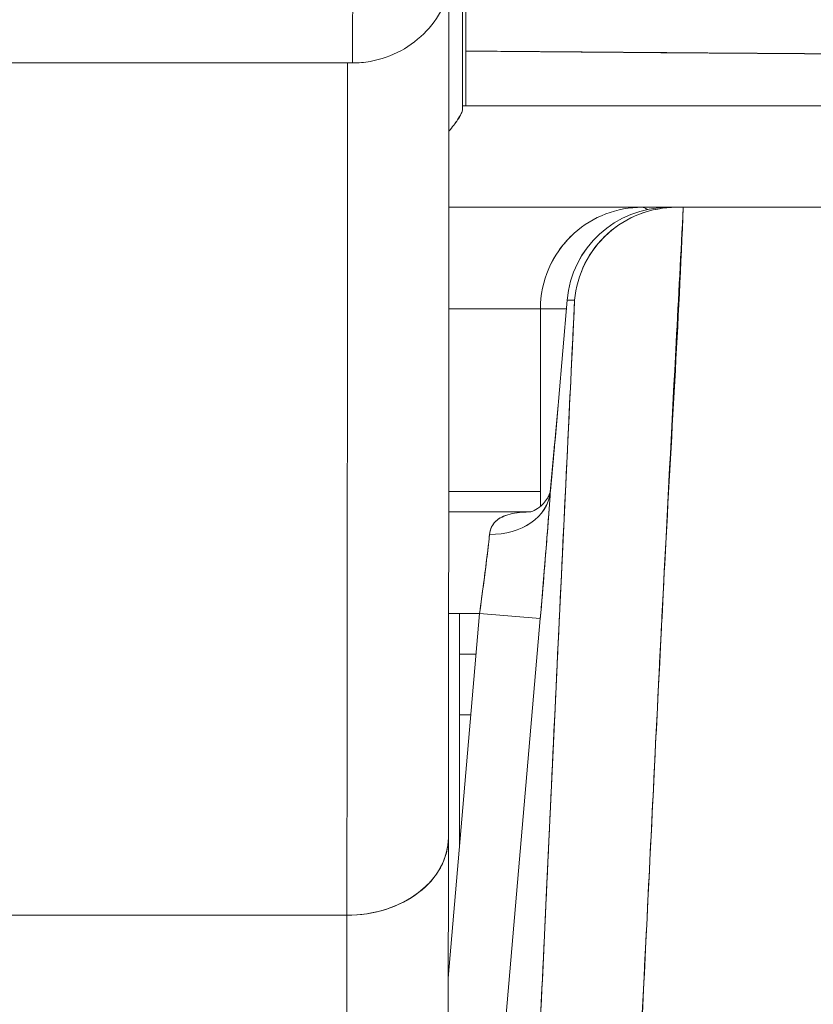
# Model space of a CAD drawing. Header units: inches. Extents: x 8 to 265, y 5 to 155.
# Tile 28 of 152: x 79.376 to 79.53, y 48.04 to 48.231. Entities that reach past the tile are written whole.
import ezdxf

# ---------------------------------------------------------------- set-up
doc = ezdxf.new("R2010")
doc.units = ezdxf.units.IN
doc.header["$LTSCALE"] = 16
doc.header["$MEASUREMENT"] = 0
doc.layers.add('Dimension (ANSI)', color=7, linetype='Continuous', lineweight=5)
doc.layers.add('Visible (ANSI)', color=7, linetype='Continuous', lineweight=5)
doc.styles.add('TAHOMA', font='tahoma.ttf')
doc.dimstyles.new('Default (ANSI)', dxfattribs={"dimscale": 16, "dimtxt": 0.0700000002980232, "dimasz": 0.0984251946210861, "dimexe": 0.125, "dimexo": 0.0625, "dimgap": 0.031496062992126, "dimtad": 0, "dimtih": 1, "dimtoh": 1, "dimrnd": 1e-08, "dimzin": 0, "dimdsep": 46, "dimtxsty": 'TAHOMA', "dimcen": 0.09, "dimdle": 0.3937007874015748, "dimclrd": 256, "dimclre": 256, "dimclrt": 256, "dimadec": 0, "dimazin": 0, "dimtfac": 1, "dimtofl": 0, "dimtmove": 0, "dimatfit": 3, "dimfxl": 1, "dimtolj": 1, "dimtzin": 0, "dimlwd": -1, "dimlwe": -1, "dimarcsym": 0})

# ---------------------------------------------------------------- blocks, each defined once
blk = doc.blocks.new('*D36')
at = {"layer": 'Defpoints', "color": 0, "transparency": 16777216}
for p in [(77.21428630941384, 50.53662360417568), (76.71627056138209, 47.34498010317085), (77.21428630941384, 47.34498010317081)]:
    blk.add_point(p, dxfattribs=at)
at = {"layer": 'Dimension (ANSI)', "transparency": 16777216}
for p, q in [((76.71627056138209, 48.34498010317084), (76.71627056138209, 52.53662360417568)), ((77.21428630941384, 48.34498010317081), (77.21428630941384, 52.53662360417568)), ((75.14146744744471, 50.53662360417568), (73.56666433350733, 50.53662360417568)), ((78.78908942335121, 50.53662360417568), (80.3638925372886, 50.53662360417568))]:
    blk.add_line(p, q, dxfattribs=at)
for points in [[(75.14146744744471, 50.79909078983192), (75.14146744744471, 50.27415641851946), (76.71627056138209, 50.53662360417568)], [(78.78908942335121, 50.79909078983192), (78.78908942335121, 50.27415641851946), (77.21428630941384, 50.53662360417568)]]:
    blk.add_solid(points, dxfattribs=at)
at = {"layer": 'Dimension (ANSI)', "transparency": 16777216, "insert": (82.29998535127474, 50.53662360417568), "char_height": 1.120000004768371, "attachment_point": 5, "style": 'TAHOMA'}
blk.add_mtext('\\A1;0.50', dxfattribs=at)

msp = doc.modelspace()

# ---------------------------------------------------------------- linework, layer by layer
at = {"layer": 'Visible (ANSI)'}
for p, q in [((79.4619802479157, 48.21318015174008), (79.4619802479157, 48.4501072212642)), ((79.4619802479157, 48.4501072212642), (79.4619802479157, 48.21318015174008)), ((79.24379256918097, 48.22217973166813), (79.44064280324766, 48.22217973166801)), ((79.46198703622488, 48.21388659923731), (79.46262651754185, 48.21388659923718)), ((79.46262651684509, 48.21388659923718), (79.46198709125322, 48.21388659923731)), ((79.46262651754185, 48.21388659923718), (80.1873460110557, 48.21388659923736)), ((79.49676662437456, 48.19420155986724), (79.45934069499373, 48.19420155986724)), ((79.50185693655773, 48.1942015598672), (79.49676662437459, 48.1942015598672)), ((79.50185693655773, 48.19420155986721), (79.49676662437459, 48.19420155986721)), ((79.50337385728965, 48.19420155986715), (79.50185693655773, 48.19420155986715)), ((79.50185693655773, 48.1941998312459), (79.50313387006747, 48.19419983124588)), ((79.50337385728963, 48.19420155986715), (79.50473195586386, 48.19420155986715)), ((79.50475687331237, 48.19420155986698), (80.17026417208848, 48.19420155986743)), ((80.1702640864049, 48.19420155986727), (79.50475770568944, 48.19420155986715)), ((79.48055340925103, 48.15651721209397), (79.48224406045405, 48.17620052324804)), ((79.48055600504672, 48.15652108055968), (79.48224680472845, 48.17620611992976)), ((79.48224680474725, 48.17620611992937), (79.48055610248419, 48.15652221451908)), ((79.48224680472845, 48.17620611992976), (79.48370572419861, 48.17620611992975)), ((79.48370568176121, 48.17620597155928), (79.48224852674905, 48.17620597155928)), ((79.47708158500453, 48.17451652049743), (79.45933022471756, 48.17451652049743)), ((79.48209941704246, 48.17451652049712), (79.47708158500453, 48.17451652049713)), ((79.47708158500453, 48.13620490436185), (79.47708158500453, 48.17451652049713)), ((79.47708158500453, 48.17451652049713), (79.47708158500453, 48.13620490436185)), ((79.50385263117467, 48.17451652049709), (79.50371682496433, 48.17451652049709)), ((79.503852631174, 48.17451652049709), (79.50371682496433, 48.17451652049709)), ((79.50280264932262, 48.154831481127), (79.50268949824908, 48.154831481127)), ((79.50268949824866, 48.154831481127), (79.50280264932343, 48.154831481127)), ((79.47708158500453, 48.13908344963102), (79.45930556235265, 48.13908344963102)), ((79.47903284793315, 48.13948571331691), (79.4790334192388, 48.13949061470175)), ((79.4751422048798, 48.13514644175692), (79.45930230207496, 48.13514644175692)), ((79.45930230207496, 48.13514644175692), (79.4751422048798, 48.13514644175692)), ((79.46681689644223, 48.12727242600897), (79.46681598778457, 48.12727242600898)), ((79.46681598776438, 48.12727242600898), (79.46681689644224, 48.12727242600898)), ((79.50127450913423, 48.12727242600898), (79.50127278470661, 48.12727242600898)), ((79.5012727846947, 48.12727242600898), (79.50127450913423, 48.12727242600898)), ((79.4591892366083, 48.04472209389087), (79.46528410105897, 48.11546140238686)), ((79.46528410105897, 48.11546140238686), (79.45928419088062, 48.11546140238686)), ((79.46141390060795, 48.07054238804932), (79.46141390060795, 48.11546140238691)), ((79.46528410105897, 48.11546140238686), (79.47705015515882, 48.11444764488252)), ((79.47704892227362, 48.11444775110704), (79.46528410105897, 48.11546140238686)), ((79.47704892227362, 48.11444775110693), (79.46557179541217, 47.98123986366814)), ((79.46557306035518, 47.9812398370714), (79.47705018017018, 48.11444764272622)), ((79.46141390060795, 48.10758738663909), (79.46460567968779, 48.10758738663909)), ((79.4764578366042, 48.10758738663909), (79.4764591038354, 48.10758738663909)), ((79.46358804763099, 48.09577636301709), (79.46141390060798, 48.09577636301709)), ((79.47544147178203, 48.09577636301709), (79.47544020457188, 48.09577636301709)), ((79.45923055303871, 48.07197640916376), (79.45909320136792, 47.98137260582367)), ((79.45923051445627, 48.07197640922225), (79.45923055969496, 48.07200625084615)), ((79.45923055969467, 48.07200625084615), (79.459230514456, 48.07197640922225)), ((79.43956166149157, 48.05693415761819), (79.24271142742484, 48.05693415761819)), ((79.24271142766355, 48.05693393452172), (79.43956166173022, 48.05693393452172)), ((79.4394476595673, 47.9817325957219), (79.43956166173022, 48.05693393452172)), ((79.43956166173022, 48.05693393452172), (79.43944765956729, 47.98173259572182)), ((79.4720480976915, 48.05640628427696), (79.47204936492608, 48.05640628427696)), ((79.4720480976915, 48.05640628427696), (79.47204936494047, 48.05640628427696))]:
    msp.add_line(p, q, dxfattribs=at)
for centre, radius, start, end in [((79.50185693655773, 48.17451652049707), 0.0196850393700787, 90, 175.0925002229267), ((79.49676662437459, 48.17451652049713), 0.0196850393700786, 90, 131.8263378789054), ((79.49676662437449, 48.17451652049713), 0.0196850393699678, 131.8263378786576, 156.680944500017), ((79.49676662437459, 48.17451652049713), 0.0196850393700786, 156.6809445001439, 180)]:
    msp.add_arc(centre, radius, start, end, dxfattribs=at)
for centre, major_axis, ratio, start_param, end_param in [((79.44064280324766, 48.29304587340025), (0, -0.070866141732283), 0.0012735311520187, 1.141795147e-07, 2.662266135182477), ((79.44064280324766, 48.29304587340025), (1e-16, -0.0708661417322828), 0.0012735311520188, 6.283183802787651, 8.94544999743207), ((79.46265856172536, 48.21523494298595), (1.5337277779e-05, 0.1273064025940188), 0.0001433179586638, 1.450000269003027, 1.49798304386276), ((79.43930365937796, 48.29808842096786), (-2e-16, -0.3149559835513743), 0.0012735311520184, 0.6987045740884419, 1.327386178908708), ((79.43930365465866, 48.29809099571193), (2e-16, 0.3149606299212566), 0.0012735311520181, 3.840300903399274, 4.468974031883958), ((79.46198708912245, 48.19310958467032), (9.999999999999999e-16, 0.0207770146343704), 0.001273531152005, 6.283104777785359, 6.544703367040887), ((79.49571714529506, 48.22569762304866), (-2.10368e-11, -0.0118110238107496), 0.001300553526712, 6.28253743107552, 6.283185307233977), ((79.50185693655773, 48.17451652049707), (-9.999999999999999e-17, 0.0196850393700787), 0.9998846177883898, 0, 1.484858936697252), ((79.50185693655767, 48.17451652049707), (0.0016896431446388, 0.0196106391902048), 0.9998863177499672, 0.0859373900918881, 1.570796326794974), ((79.49676662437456, 48.17451652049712), (0, 0.0196850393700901), 0.2424242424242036, 6.073520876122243, 6.283185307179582), ((79.49676662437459, 48.17451652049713), (1.2e-15, 0.0196850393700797), 0.2424242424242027, 6.073520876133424, 6.283185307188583), ((79.50185693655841, 48.17451652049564), (-6.549999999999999e-13, 0.0196850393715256), 0.2014289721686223, 3.101939e-10, 0.0135299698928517), ((79.50402607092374, 48.19420516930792), (0.0065538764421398, 1.827574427e-07), 0.0005506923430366, 4.612708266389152, 4.824256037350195), ((79.5001662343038, 48.15483261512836), (-0.0196128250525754, 0.0016845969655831), 0.0175005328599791, 6.268047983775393, 6.283202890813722), ((79.50016620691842, 48.15483149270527), (-0.0196125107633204, 0.0016845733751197), 0.0174065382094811, 6.268027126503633, 6.283181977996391), ((79.4672190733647, 48.13998916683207), (0.0117843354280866, -0.000793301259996), 0.7780435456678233, 4.764753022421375, 6.258836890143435), ((79.46721988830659, 48.13998966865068), (0.0117841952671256, -0.0007947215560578), 0.7780898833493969, 4.764781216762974, 6.256678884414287), ((79.46480174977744, 48.11543868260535), (0.002719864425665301, 0.0197117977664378), 0.0238571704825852, 4.716833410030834, 5.608526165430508), ((79.43954553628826, 48.07200625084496), (0.0196850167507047, -2.98416826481e-05), 0.7656730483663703, 4.714368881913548, 6.285165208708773), ((79.43954553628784, 48.07200625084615), (0.0196850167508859, -2.98416825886e-05), 0.7656730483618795, 4.714368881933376, 6.285165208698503)]:
    msp.add_ellipse(centre, major_axis=major_axis, ratio=ratio, start_param=start_param, end_param=end_param, dxfattribs=at)
for points, knots in [([(79.46270526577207, 48.42350543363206), (79.46269439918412, 48.40293880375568), (79.46268482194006, 48.3820800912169), (79.46267651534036, 48.36087316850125), (79.46266820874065, 48.33966624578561), (79.46266117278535, 48.31811111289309), (79.46265546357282, 48.29637615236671), (79.4626497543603, 48.27464119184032), (79.46264537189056, 48.25272640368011), (79.46264229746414, 48.23057566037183)], [0, 0, 0, 0, 0.3333333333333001, 0.3333333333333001, 0.3333333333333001, 0.6666666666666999, 0.6666666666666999, 0.6666666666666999, 1, 1, 1, 1]), ([(79.46035784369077, 48.3385073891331), (79.46036418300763, 48.33592017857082), (79.46037003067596, 48.33247318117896), (79.46037975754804, 48.32448113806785), (79.46038379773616, 48.31986477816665), (79.46038973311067, 48.31000389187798), (79.46039170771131, 48.30463836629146), (79.46039338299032, 48.29383040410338), (79.46039310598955, 48.28825351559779), (79.46039036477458, 48.27758476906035), (79.46038786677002, 48.27236012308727), (79.4603809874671, 48.26290883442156), (79.46037652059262, 48.25856498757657), (79.46036618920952, 48.25128474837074), (79.46036020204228, 48.24826051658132), (79.46034737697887, 48.24387135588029), (79.46034325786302, 48.24261258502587), (79.46033004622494, 48.24167369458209), (79.46032916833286, 48.24157073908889), (79.46031911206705, 48.24123127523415), (79.46031508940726, 48.24110097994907), (79.4603003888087, 48.24080741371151), (79.46029454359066, 48.24070267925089), (79.46027236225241, 48.24036415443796), (79.46025071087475, 48.24009820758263), (79.46019550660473, 48.23956780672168), (79.46016188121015, 48.239297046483), (79.46003731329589, 48.23844266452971), (79.4599244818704, 48.2378546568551), (79.45946957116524, 48.23595785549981), (79.45901385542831, 48.23466416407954), (79.45756220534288, 48.23159944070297), (79.45638871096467, 48.22987685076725), (79.45356513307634, 48.22686855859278), (79.45186736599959, 48.22555888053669), (79.44819183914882, 48.22356492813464), (79.4461683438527, 48.2228558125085), (79.44296806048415, 48.22228313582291), (79.44180317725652, 48.2221797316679), (79.44064280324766, 48.2221797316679)], [0, 0, 0, 0, 0.042580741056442, 0.042580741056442, 0.0841851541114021, 0.0841851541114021, 0.1256803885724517, 0.1256803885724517, 0.1671489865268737, 0.1671489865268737, 0.2086125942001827, 0.2086125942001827, 0.250085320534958, 0.250085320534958, 0.2915960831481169, 0.2915960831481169, 0.3332583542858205, 0.3332583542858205, 0.3395061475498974, 0.3395061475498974, 0.3420357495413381, 0.3420357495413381, 0.3431431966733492, 0.3431431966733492, 0.3452867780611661, 0.3452867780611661, 0.3473947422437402, 0.3473947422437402, 0.3519484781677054, 0.3519484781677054, 0.3622857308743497, 0.3622857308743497, 0.3777931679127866, 0.3777931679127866, 0.3937252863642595, 0.3937252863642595, 0.4096568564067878, 0.4096568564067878, 0.4184989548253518, 0.4184989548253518, 0.4184989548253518, 0.4184989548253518]), ([(79.45935623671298, 48.23576082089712), (79.45935053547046, 48.21503086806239), (79.4593419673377, 48.19472667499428), (79.45931425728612, 48.14702275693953), (79.45929155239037, 48.12027049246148), (79.45925382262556, 48.08832518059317), (79.45924251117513, 48.07986708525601), (79.45923059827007, 48.07200625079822)], [0.0826084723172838, 0.0826084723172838, 0.0826084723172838, 0.0826084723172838, 0.2432605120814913, 0.2432605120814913, 0.4821310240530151, 0.4821310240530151, 0.5752189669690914, 0.5752189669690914, 0.5752189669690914, 0.5752189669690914]), ([(79.46264229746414, 48.23057566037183), (79.46264220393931, 48.22990039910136), (79.46264211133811, 48.22922506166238), (79.46264201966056, 48.22854964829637), (79.46264192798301, 48.22787423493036), (79.46264183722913, 48.22719874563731), (79.46264174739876, 48.22652317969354), (79.46264165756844, 48.22584761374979), (79.46264156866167, 48.2251719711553), (79.46264148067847, 48.22449625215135)], [0, 0, 0, 0, 0.3333333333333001, 0.3333333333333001, 0.3333333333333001, 0.6666666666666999, 0.6666666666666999, 0.6666666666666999, 1, 1, 1, 1]), ([(79.46264148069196, 48.22449621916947), (79.46309432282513, 48.22449239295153), (79.4635470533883, 48.22448857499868), (79.46399966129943, 48.2244847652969), (79.4657976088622, 48.22446963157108), (79.46759362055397, 48.22445462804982), (79.46938727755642, 48.22443975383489), (79.47136625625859, 48.22442334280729), (79.47334236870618, 48.22440708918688), (79.47531522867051, 48.2243909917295), (79.47745762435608, 48.22437351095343), (79.4795961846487, 48.22435621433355), (79.4817305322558, 48.22433910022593), (79.48402026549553, 48.22432074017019), (79.48630515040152, 48.22430259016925), (79.48858479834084, 48.22428464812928), (79.49100918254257, 48.22426556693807), (79.49342764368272, 48.22424672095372), (79.49583975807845, 48.22422810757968), (79.49839332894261, 48.22420840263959), (79.50093978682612, 48.22418895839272), (79.50347866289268, 48.2241697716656), (79.50618035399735, 48.22414935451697), (79.508873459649, 48.22412922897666), (79.5115574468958, 48.22410939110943), (79.5144380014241, 48.22408810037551), (79.51730805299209, 48.22406714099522), (79.52016698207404, 48.22404650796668), (79.5232574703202, 48.22402420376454), (79.52633496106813, 48.2240022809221), (79.5293986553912, 48.22398073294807), (79.53273065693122, 48.22395729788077), (79.53604634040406, 48.2239343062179), (79.53934490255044, 48.22391174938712), (79.54295109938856, 48.22388708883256), (79.54653683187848, 48.22386294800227), (79.55010100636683, 48.22383931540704), (79.55401576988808, 48.22381335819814), (79.55790452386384, 48.22378801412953), (79.56176562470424, 48.22376326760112), (79.56602565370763, 48.22373596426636), (79.57025201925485, 48.22370938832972), (79.57444260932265, 48.22368351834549), (79.57883246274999, 48.22365641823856), (79.58318305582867, 48.22363009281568), (79.58749192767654, 48.22360451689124), (79.58771079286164, 48.22360321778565), (79.58792954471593, 48.22360191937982), (79.58814818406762, 48.22360062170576), (79.59317609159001, 48.22357077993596), (79.59814451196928, 48.22354132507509), (79.60306398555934, 48.22351264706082), (79.60868436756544, 48.22347988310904), (79.61424086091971, 48.22344813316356), (79.61974814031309, 48.22341797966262), (79.62532522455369, 48.2233874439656), (79.63085184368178, 48.22335854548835), (79.63634249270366, 48.22333188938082), (79.6414902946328, 48.2233068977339), (79.64660648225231, 48.22328387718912), (79.65170224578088, 48.22326332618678), (79.6565645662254, 48.22324371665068), (79.66140829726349, 48.22322635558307), (79.66623978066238, 48.22321167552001), (79.6709769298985, 48.22319728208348), (79.67570230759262, 48.22318546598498), (79.68042581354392, 48.22317663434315), (79.68523829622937, 48.22316763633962), (79.69004884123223, 48.22316173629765), (79.69486731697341, 48.22315936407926), (79.69581852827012, 48.2231588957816), (79.69677004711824, 48.22315856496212), (79.69772194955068, 48.22315837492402), (79.70189105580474, 48.22315754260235), (79.70606714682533, 48.22315856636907), (79.71025126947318, 48.22316128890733), (79.71589178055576, 48.22316495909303), (79.72154687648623, 48.22317171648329), (79.72722182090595, 48.22318117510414), (79.73351807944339, 48.22319166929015), (79.73983882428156, 48.22320548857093), (79.74618577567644, 48.22322210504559), (79.75320164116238, 48.22324047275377), (79.76024955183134, 48.2232622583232), (79.76733089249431, 48.22328674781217), (79.77511079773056, 48.22331365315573), (79.78293116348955, 48.22334382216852), (79.79078750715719, 48.2233763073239), (79.79648582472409, 48.22339986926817), (79.80220297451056, 48.22342464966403), (79.80794009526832, 48.2234502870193), (79.81084319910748, 48.2234632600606), (79.81375216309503, 48.22347634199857), (79.81666457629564, 48.22348950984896), (79.82592383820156, 48.22353137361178), (79.83521736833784, 48.22357410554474), (79.8444802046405, 48.22361696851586), (79.85336300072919, 48.22365807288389), (79.86221764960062, 48.22369929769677), (79.87099306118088, 48.22373999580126), (79.87946507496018, 48.2237792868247), (79.88786330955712, 48.22381808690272), (79.89612840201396, 48.22385581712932), (79.9039207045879, 48.22389138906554), (79.91159462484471, 48.22392601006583), (79.9191026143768, 48.22395919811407), (79.91944974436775, 48.22396073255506), (79.91979652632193, 48.22396226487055), (79.9201429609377, 48.22396379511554), (79.92802741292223, 48.22399862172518), (79.9357320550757, 48.22403237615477), (79.94326321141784, 48.22406570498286), (79.95100466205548, 48.2240999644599), (79.95856289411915, 48.2241337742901), (79.96595486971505, 48.22416783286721), (79.97382179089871, 48.22420407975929), (79.98150044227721, 48.2242406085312), (79.98900259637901, 48.22427825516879), (79.99722099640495, 48.22431949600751), (80.00522770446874, 48.22436207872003), (80.01303725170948, 48.22440709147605), (80.01348984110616, 48.2244097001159), (80.01394176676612, 48.22441231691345), (80.01439303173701, 48.22441494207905), (80.02262858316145, 48.22446285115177), (80.03064362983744, 48.22451431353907), (80.03842465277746, 48.22456831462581), (80.04709048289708, 48.22462845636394), (80.05546603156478, 48.22469174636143), (80.06352847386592, 48.2247567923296), (80.07145749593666, 48.22482076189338), (80.07908366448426, 48.22488642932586), (80.08639355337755, 48.22495248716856), (80.0883223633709, 48.22496991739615), (80.09022915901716, 48.22498737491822), (80.09211357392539, 48.22500483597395), (80.09722370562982, 48.22505218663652), (80.10216946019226, 48.22509962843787), (80.10694397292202, 48.2251471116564), (80.11332140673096, 48.22521053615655), (80.11939328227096, 48.2252740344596), (80.12515178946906, 48.22533748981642), (80.13074866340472, 48.22539916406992), (80.13604952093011, 48.22546079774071), (80.14104178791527, 48.22552228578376), (80.14423109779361, 48.22556156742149), (80.14729447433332, 48.22560078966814), (80.15023044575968, 48.2256399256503), (80.15174089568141, 48.2256600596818), (80.15321765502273, 48.22568016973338), (80.1546605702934, 48.22570024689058), (80.15873029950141, 48.2257568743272), (80.16253078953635, 48.22581323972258), (80.16605675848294, 48.22586914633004), (80.16923672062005, 48.225919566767), (80.1721933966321, 48.22596961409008), (80.174923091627, 48.22601914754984), (80.17746142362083, 48.22606520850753), (80.17980348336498, 48.22611082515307), (80.18194807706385, 48.22615588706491), (80.18351743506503, 48.22618886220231), (80.1849810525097, 48.22622154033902), (80.1863371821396, 48.22625387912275), (80.18684508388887, 48.22626599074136), (80.18733792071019, 48.22627805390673), (80.18781559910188, 48.22629006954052), (80.1895988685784, 48.22633492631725), (80.19117087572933, 48.22637912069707), (80.19253242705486, 48.22642270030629), (80.19392536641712, 48.22646728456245), (80.19509803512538, 48.22651122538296), (80.19605057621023, 48.22655457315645), (80.19702403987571, 48.22659887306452), (80.19776760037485, 48.22664255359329), (80.19827943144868, 48.22668566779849), (80.19876204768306, 48.22672632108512), (80.1990386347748, 48.22676647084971), (80.19910463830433, 48.2268061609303)], [0, 0, 0, 0, 0.0011508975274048, 0.0011508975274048, 0.0011508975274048, 0.0057227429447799, 0.0057227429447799, 0.0057227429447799, 0.0107669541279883, 0.0107669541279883, 0.0107669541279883, 0.0162446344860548, 0.0162446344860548, 0.0162446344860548, 0.0221211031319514, 0.0221211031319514, 0.0221211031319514, 0.0283706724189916, 0.0283706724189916, 0.0283706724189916, 0.0349867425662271, 0.0349867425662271, 0.0349867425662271, 0.0420270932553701, 0.0420270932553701, 0.0420270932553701, 0.0495830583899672, 0.0495830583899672, 0.0495830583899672, 0.0577510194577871, 0.0577510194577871, 0.0577510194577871, 0.0666343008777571, 0.0666343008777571, 0.0666343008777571, 0.07634606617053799, 0.07634606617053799, 0.07634606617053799, 0.0870131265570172, 0.0870131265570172, 0.0870131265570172, 0.0987823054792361, 0.0987823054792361, 0.0987823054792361, 0.1111111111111, 0.1111111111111, 0.1111111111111, 0.1117373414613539, 0.1117373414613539, 0.1117373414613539, 0.1261383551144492, 0.1261383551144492, 0.1261383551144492, 0.142591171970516, 0.142591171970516, 0.142591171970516, 0.1592525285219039, 0.1592525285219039, 0.1592525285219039, 0.1748735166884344, 0.1748735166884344, 0.1748735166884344, 0.1897788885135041, 0.1897788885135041, 0.1897788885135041, 0.2043932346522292, 0.2043932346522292, 0.2043932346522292, 0.2192828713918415, 0.2192828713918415, 0.2192828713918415, 0.2222222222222, 0.2222222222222, 0.2222222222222, 0.2350958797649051, 0.2350958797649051, 0.2350958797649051, 0.2524505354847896, 0.2524505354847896, 0.2524505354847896, 0.2717052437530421, 0.2717052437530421, 0.2717052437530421, 0.292989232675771, 0.292989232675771, 0.292989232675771, 0.3163728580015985, 0.3163728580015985, 0.3163728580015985, 0.3333333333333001, 0.3333333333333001, 0.3333333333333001, 0.3419156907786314, 0.3419156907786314, 0.3419156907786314, 0.3692010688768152, 0.3692010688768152, 0.3692010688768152, 0.3953669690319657, 0.3953669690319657, 0.3953669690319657, 0.4206282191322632, 0.4206282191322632, 0.4206282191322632, 0.4444444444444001, 0.4444444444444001, 0.4444444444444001, 0.4455455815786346, 0.4455455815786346, 0.4455455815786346, 0.4706061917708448, 0.4706061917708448, 0.4706061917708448, 0.4963665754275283, 0.4963665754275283, 0.4963665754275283, 0.5237821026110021, 0.5237821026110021, 0.5237821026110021, 0.5538150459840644, 0.5538150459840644, 0.5538150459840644, 0.5555555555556, 0.5555555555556, 0.5555555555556, 0.5873197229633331, 0.5873197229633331, 0.5873197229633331, 0.6226959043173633, 0.6226959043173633, 0.6226959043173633, 0.6574866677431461, 0.6574866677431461, 0.6574866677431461, 0.6666666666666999, 0.6666666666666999, 0.6666666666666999, 0.6915608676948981, 0.6915608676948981, 0.6915608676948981, 0.7248126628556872, 0.7248126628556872, 0.7248126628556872, 0.7571311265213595, 0.7571311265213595, 0.7571311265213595, 0.7777777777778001, 0.7777777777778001, 0.7777777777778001, 0.7883997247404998, 0.7883997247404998, 0.7883997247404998, 0.8183588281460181, 0.8183588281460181, 0.8183588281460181, 0.8453780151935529, 0.8453780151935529, 0.8453780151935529, 0.870503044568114, 0.870503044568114, 0.870503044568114, 0.8888888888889, 0.8888888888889, 0.8888888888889, 0.8957748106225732, 0.8957748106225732, 0.8957748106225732, 0.921481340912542, 0.921481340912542, 0.921481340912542, 0.9477804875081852, 0.9477804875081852, 0.9477804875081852, 0.9746572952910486, 0.9746572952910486, 0.9746572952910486, 1, 1, 1, 1]), ([(80.19910463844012, 48.2268061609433), (80.19898502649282, 48.22675778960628), (80.19817404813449, 48.22668118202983), (80.19640081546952, 48.22658913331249), (80.19532367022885, 48.22653321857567), (80.19389444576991, 48.22647187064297), (80.19208672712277, 48.22641057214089), (80.19075632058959, 48.2263654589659), (80.18922164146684, 48.22631992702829), (80.18746151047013, 48.22627453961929), (80.18315677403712, 48.22616353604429), (80.17753655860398, 48.22605582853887), (80.1701296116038, 48.22593448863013), (80.16967551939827, 48.22592704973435), (80.16921456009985, 48.22591954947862), (80.16874658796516, 48.22591197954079), (80.16172410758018, 48.2257983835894), (80.15313354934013, 48.22567791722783), (80.1428792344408, 48.22554808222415), (80.13674636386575, 48.22547043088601), (80.13002090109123, 48.22539004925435), (80.12273503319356, 48.22531000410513), (80.1171217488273, 48.2252483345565), (80.11117031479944, 48.22518646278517), (80.10493297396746, 48.22512476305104), (80.09000545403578, 48.22497710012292), (80.07340976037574, 48.22482890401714), (80.0563980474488, 48.22470466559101), (80.0558652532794, 48.22470077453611), (80.0553320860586, 48.22469690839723), (80.05479859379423, 48.22469306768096), (80.03624727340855, 48.22455951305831), (80.01734039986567, 48.22443484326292), (79.99821988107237, 48.22432327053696), (79.99189799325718, 48.22428638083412), (79.98554796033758, 48.22425078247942), (79.9791678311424, 48.22421728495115), (79.97479019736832, 48.22419430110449), (79.97040023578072, 48.22417208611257), (79.96600172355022, 48.2241507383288), (79.95473793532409, 48.22409607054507), (79.94341970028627, 48.22404710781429), (79.9320930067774, 48.2240043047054), (79.92189943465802, 48.2239657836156), (79.91169893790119, 48.22393217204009), (79.90157012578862, 48.22389455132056), (79.90002186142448, 48.2238888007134), (79.89847450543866, 48.22388293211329), (79.89692827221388, 48.22387695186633), (79.8849610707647, 48.22383066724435), (79.87306206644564, 48.22377774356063), (79.8613228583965, 48.2237218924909), (79.84932461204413, 48.223664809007), (79.8374930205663, 48.22360468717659), (79.82573864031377, 48.22354212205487), (79.81409907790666, 48.2234801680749), (79.8025904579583, 48.22342644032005), (79.7911884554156, 48.22337782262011), (79.77955932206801, 48.22332823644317), (79.76804090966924, 48.22328393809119), (79.75669712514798, 48.2232517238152), (79.75552184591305, 48.22324838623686), (79.75434843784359, 48.22324517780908), (79.75317696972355, 48.22324210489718), (79.74294880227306, 48.22321527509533), (79.7328267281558, 48.22319289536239), (79.72287596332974, 48.22317825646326), (79.71170862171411, 48.22316182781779), (79.70075737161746, 48.22315516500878), (79.68997721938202, 48.22316363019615), (79.68823247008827, 48.22316500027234), (79.68649218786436, 48.22316676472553), (79.68475616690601, 48.2231689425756), (79.67558836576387, 48.2231804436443), (79.6666010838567, 48.2232071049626), (79.65771810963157, 48.22324187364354), (79.64690699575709, 48.22328418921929), (79.6362513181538, 48.22333849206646), (79.62584069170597, 48.22339461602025), (79.62425977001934, 48.22340313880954), (79.62268448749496, 48.22341170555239), (79.62111514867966, 48.22342028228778), (79.6122320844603, 48.22346882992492), (79.6034936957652, 48.22351406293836), (79.5949472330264, 48.22356125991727), (79.58498016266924, 48.22361630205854), (79.57527340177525, 48.22367407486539), (79.56583269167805, 48.22373284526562), (79.56478265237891, 48.22373938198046), (79.56373593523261, 48.22374593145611), (79.56269257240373, 48.22375249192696), (79.55458429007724, 48.2238034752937), (79.54670811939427, 48.22385769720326), (79.53896112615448, 48.22391090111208), (79.5307390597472, 48.22396736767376), (79.52266031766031, 48.22402267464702), (79.51467145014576, 48.22407839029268), (79.51304322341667, 48.2240897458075), (79.511419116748, 48.2241011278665), (79.50979930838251, 48.22411256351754), (79.50418717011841, 48.22415218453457), (79.49860914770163, 48.22419196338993), (79.49317362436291, 48.22423300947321), (79.48209017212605, 48.22431670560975), (79.47160133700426, 48.22440710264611), (79.46264148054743, 48.22449635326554)], [0, 0, 0, 0, 0.0478541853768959, 0.0478541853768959, 0.0478541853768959, 0.07692307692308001, 0.07692307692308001, 0.07692307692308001, 0.0983165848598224, 0.0983165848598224, 0.0983165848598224, 0.1506384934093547, 0.1506384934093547, 0.1506384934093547, 0.1538461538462, 0.1538461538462, 0.1538461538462, 0.2019809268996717, 0.2019809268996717, 0.2019809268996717, 0.2307692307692, 0.2307692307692, 0.2307692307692, 0.252948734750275, 0.252948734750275, 0.252948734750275, 0.3060298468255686, 0.3060298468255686, 0.3060298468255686, 0.3076923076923, 0.3076923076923, 0.3076923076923, 0.3655016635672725, 0.3655016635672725, 0.3655016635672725, 0.3846153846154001, 0.3846153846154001, 0.3846153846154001, 0.3977299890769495, 0.3977299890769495, 0.3977299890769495, 0.4313141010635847, 0.4313141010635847, 0.4313141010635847, 0.4615384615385, 0.4615384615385, 0.4615384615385, 0.4661584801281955, 0.4661584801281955, 0.4661584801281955, 0.5019155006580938, 0.5019155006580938, 0.5019155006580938, 0.5384615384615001, 0.5384615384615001, 0.5384615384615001, 0.5746505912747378, 0.5746505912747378, 0.5746505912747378, 0.611560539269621, 0.611560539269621, 0.611560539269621, 0.6153846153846, 0.6153846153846, 0.6153846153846, 0.6487728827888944, 0.6487728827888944, 0.6487728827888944, 0.6862431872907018, 0.6862431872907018, 0.6862431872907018, 0.6923076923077, 0.6923076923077, 0.6923076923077, 0.724333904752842, 0.724333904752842, 0.724333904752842, 0.7633117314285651, 0.7633117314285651, 0.7633117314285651, 0.7692307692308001, 0.7692307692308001, 0.7692307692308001, 0.8027348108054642, 0.8027348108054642, 0.8027348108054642, 0.8418079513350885, 0.8418079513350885, 0.8418079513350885, 0.8461538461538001, 0.8461538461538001, 0.8461538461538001, 0.8799270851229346, 0.8799270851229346, 0.8799270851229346, 0.915771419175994, 0.915771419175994, 0.915771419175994, 0.9230769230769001, 0.9230769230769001, 0.9230769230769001, 0.9483882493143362, 0.9483882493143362, 0.9483882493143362, 1, 1, 1, 1]), ([(79.46264148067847, 48.22449625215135), (79.46264122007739, 48.22251215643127), (79.46264048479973, 48.22079142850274), (79.46263907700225, 48.2191977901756), (79.46263766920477, 48.21760415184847), (79.46263558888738, 48.21613760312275), (79.46263342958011, 48.21520697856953), (79.46263127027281, 48.21427635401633), (79.4626290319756, 48.21388165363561), (79.46262651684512, 48.21388659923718)], [0, 0, 0, 0, 0.3333333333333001, 0.3333333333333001, 0.3333333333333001, 0.6666666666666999, 0.6666666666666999, 0.6666666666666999, 1, 1, 1, 1]), ([(79.4626265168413, 48.21388659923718), (79.46262791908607, 48.21388659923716), (79.46263121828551, 48.21436354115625), (79.46263360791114, 48.21528016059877), (79.46263599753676, 48.21619678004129), (79.46263756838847, 48.21750865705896), (79.4626390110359, 48.21911965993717), (79.46264045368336, 48.22073066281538), (79.46264154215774, 48.22265951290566), (79.46264148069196, 48.22449621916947)], [0, 0, 0, 0, 0.3333333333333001, 0.3333333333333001, 0.3333333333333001, 0.6666666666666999, 0.6666666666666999, 0.6666666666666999, 1, 1, 1, 1]), ([(79.45934633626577, 48.2089327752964), (79.46001910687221, 48.20978711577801), (79.4605894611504, 48.21054124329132), (79.46101946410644, 48.21117360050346), (79.46164392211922, 48.21209192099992), (79.46197819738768, 48.21275343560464), (79.46198024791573, 48.21318015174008)], [0.5778495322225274, 0.5778495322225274, 0.5778495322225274, 0.5778495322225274, 0.75, 0.75, 0.75, 1, 1, 1, 1]), ([(79.4619802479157, 48.21318015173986), (79.46195466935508, 48.21273682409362), (79.4616337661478, 48.21207525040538), (79.46100981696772, 48.21115916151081), (79.46058337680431, 48.21053305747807), (79.46001593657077, 48.20978281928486), (79.459347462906, 48.20893404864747)], [0, 0, 0, 0, 0.25, 0.25, 0.25, 0.420863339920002, 0.420863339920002, 0.420863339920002, 0.420863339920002]), ([(79.46198709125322, 48.21388659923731), (79.46198716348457, 48.21388659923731), (79.46198640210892, 48.21386027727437), (79.46198536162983, 48.21380770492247), (79.46198432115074, 48.21375513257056), (79.46198300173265, 48.21367629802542), (79.46198196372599, 48.21357155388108), (79.4619809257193, 48.21346680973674), (79.46198016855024, 48.21333616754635), (79.4619802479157, 48.21318015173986)], [0, 0, 0, 0, 0.3333333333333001, 0.3333333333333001, 0.3333333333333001, 0.6666666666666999, 0.6666666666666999, 0.6666666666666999, 1, 1, 1, 1]), ([(80.1873460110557, 48.21388659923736), (80.18727734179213, 48.21388659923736), (80.18700105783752, 48.21388659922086), (80.18652121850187, 48.21388659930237), (80.18601279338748, 48.21388659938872), (80.18527583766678, 48.21388659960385), (80.18431172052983, 48.21388660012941), (80.1833692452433, 48.21388660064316), (80.18220969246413, 48.21388660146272), (80.18083260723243, 48.21388660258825), (80.17948790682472, 48.21388660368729), (80.17793578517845, 48.21388660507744), (80.17617485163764, 48.21388660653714), (80.17444541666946, 48.21388660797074), (80.17251457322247, 48.21388660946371), (80.17038614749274, 48.21388661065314), (80.16827203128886, 48.21388661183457), (80.16596298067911, 48.21388661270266), (80.16346008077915, 48.21388661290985), (80.1607712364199, 48.21388661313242), (80.15785867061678, 48.21388661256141), (80.15472480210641, 48.21388661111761), (80.15125411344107, 48.21388660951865), (80.147511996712, 48.21388660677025), (80.14350337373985, 48.21388660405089), (80.13995505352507, 48.2138866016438), (80.13619791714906, 48.21388659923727), (80.13223311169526, 48.2138865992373), (80.13152948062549, 48.2138865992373), (80.13081930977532, 48.21388659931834), (80.13010260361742, 48.21388659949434), (80.12519590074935, 48.21388660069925), (80.11998287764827, 48.21388660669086), (80.11447240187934, 48.21388661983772), (80.10881526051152, 48.2138866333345), (80.10284462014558, 48.21388665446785), (80.09656352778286, 48.21388668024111), (80.0901453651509, 48.21388670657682), (80.08340305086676, 48.21388673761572), (80.07634760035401, 48.21388676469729), (80.06916916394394, 48.21388679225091), (80.06166657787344, 48.21388681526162), (80.0538465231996, 48.21388682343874), (80.04593025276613, 48.21388683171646), (80.03768865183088, 48.21388682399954), (80.02913342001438, 48.2138867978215), (80.02107343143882, 48.21388677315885), (80.01273507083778, 48.21388673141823), (80.00412771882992, 48.2138866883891), (79.99644581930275, 48.2138866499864), (79.98854966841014, 48.21388661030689), (79.9804460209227, 48.2138866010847), (79.97939359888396, 48.21388659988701), (79.97833767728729, 48.21388659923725), (79.97727828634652, 48.21388659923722), (79.9708860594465, 48.21388659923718), (79.96436817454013, 48.21388662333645), (79.95773149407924, 48.21388665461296), (79.95042303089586, 48.21388668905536), (79.94297050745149, 48.21388673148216), (79.9353792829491, 48.21388675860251), (79.92792271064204, 48.21388678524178), (79.92033231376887, 48.21388679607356), (79.91261737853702, 48.21388678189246), (79.90485537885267, 48.21388676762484), (79.89696731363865, 48.21388672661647), (79.88896852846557, 48.21388668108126), (79.88208919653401, 48.21388664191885), (79.87512796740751, 48.21388659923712), (79.86809273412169, 48.21388659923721), (79.86680151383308, 48.21388659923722), (79.86550767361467, 48.21388660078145), (79.86421126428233, 48.21388660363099), (79.85561422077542, 48.2138866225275), (79.84690419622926, 48.2138866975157), (79.83808495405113, 48.21388676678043), (79.82906949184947, 48.21388683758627), (79.81993987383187, 48.21388690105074), (79.81069095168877, 48.21388691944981), (79.80230252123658, 48.21388693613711), (79.79381595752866, 48.21388691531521), (79.78522879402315, 48.21388686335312), (79.77761306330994, 48.21388681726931), (79.76991821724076, 48.21388674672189), (79.762150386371, 48.21388668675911), (79.75602389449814, 48.21388663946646), (79.74985200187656, 48.21388659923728), (79.74363824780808, 48.21388659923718), (79.74287093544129, 48.21388659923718), (79.74210297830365, 48.21388659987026), (79.74133438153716, 48.21388660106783), (79.73515231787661, 48.21388661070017), (79.72892886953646, 48.21388665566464), (79.72266682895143, 48.21388670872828), (79.71713176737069, 48.2138867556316), (79.7115665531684, 48.21388680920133), (79.70597245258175, 48.21388685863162), (79.70095740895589, 48.21388690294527), (79.69591915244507, 48.21388694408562), (79.6908574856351, 48.21388697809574), (79.68615257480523, 48.21388700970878), (79.68142743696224, 48.21388703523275), (79.6766825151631, 48.21388705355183), (79.67206316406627, 48.21388707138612), (79.66742506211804, 48.21388708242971), (79.66276892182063, 48.21388708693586), (79.65803665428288, 48.21388709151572), (79.65328575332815, 48.21388708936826), (79.64851631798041, 48.21388708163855), (79.64351124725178, 48.21388707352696), (79.63848576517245, 48.21388705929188), (79.63344311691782, 48.21388704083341), (79.6280276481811, 48.21388702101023), (79.62259238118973, 48.2138869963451), (79.6171402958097, 48.21388696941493), (79.61168777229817, 48.2138869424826), (79.60621842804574, 48.21388691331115), (79.60073487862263, 48.21388688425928), (79.59585408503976, 48.21388685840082), (79.59096203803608, 48.21388683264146), (79.58606033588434, 48.21388680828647), (79.58157258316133, 48.21388678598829), (79.57707673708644, 48.21388676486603), (79.57257368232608, 48.21388674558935), (79.56842086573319, 48.213886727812), (79.56426191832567, 48.2138867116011), (79.56009756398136, 48.21388669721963), (79.55627503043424, 48.21388668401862), (79.55244794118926, 48.21388667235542), (79.54861681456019, 48.21388666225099), (79.54509109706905, 48.2138866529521), (79.54156196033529, 48.21388664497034), (79.53802988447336, 48.21388663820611), (79.53476929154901, 48.21388663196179), (79.53150619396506, 48.21388662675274), (79.52824095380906, 48.21388662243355), (79.52521475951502, 48.21388661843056), (79.5221867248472, 48.21388661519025), (79.5191570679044, 48.21388661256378), (79.51633503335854, 48.21388661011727), (79.51351159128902, 48.21388660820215), (79.510686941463, 48.21388660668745), (79.50803908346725, 48.21388660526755), (79.50539016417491, 48.21388660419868), (79.50274034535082, 48.21388660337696), (79.50023684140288, 48.21388660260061), (79.49773253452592, 48.21388660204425), (79.49522755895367, 48.2138866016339), (79.4928499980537, 48.21388660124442), (79.49047183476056, 48.213886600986), (79.48809317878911, 48.21388660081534), (79.4876333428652, 48.21388660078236), (79.4871734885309, 48.21388660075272), (79.48671361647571, 48.21388660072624), (79.48492709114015, 48.21388660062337), (79.48314026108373, 48.21388660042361), (79.48135322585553, 48.21388660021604), (79.47925062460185, 48.21388659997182), (79.47714773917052, 48.2138865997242), (79.47504470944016, 48.2138865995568), (79.47310133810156, 48.2138865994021), (79.47115784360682, 48.21388659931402), (79.46921429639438, 48.21388659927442), (79.46744722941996, 48.21388659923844), (79.46568011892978, 48.21388659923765), (79.4639129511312, 48.21388659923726), (79.46348414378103, 48.21388659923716), (79.46305533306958, 48.21388659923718), (79.4626265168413, 48.21388659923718)], [0, 0, 0, 0, 0.0267101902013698, 0.0267101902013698, 0.0267101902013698, 0.055011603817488, 0.055011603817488, 0.055011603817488, 0.0826777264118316, 0.0826777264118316, 0.0826777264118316, 0.1096932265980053, 0.1096932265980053, 0.1096932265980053, 0.1362254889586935, 0.1362254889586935, 0.1362254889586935, 0.1625793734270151, 0.1625793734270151, 0.1625793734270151, 0.1908911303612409, 0.1908911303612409, 0.1908911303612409, 0.2222457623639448, 0.2222457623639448, 0.2222457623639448, 0.25, 0.25, 0.25, 0.2549255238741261, 0.2549255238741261, 0.2549255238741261, 0.2886465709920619, 0.2886465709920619, 0.2886465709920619, 0.323265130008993, 0.323265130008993, 0.323265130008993, 0.3586391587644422, 0.3586391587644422, 0.3586391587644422, 0.394629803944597, 0.394629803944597, 0.394629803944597, 0.4310632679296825, 0.4310632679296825, 0.4310632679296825, 0.4653876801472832, 0.4653876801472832, 0.4653876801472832, 0.4960215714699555, 0.4960215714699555, 0.4960215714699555, 0.5, 0.5, 0.5, 0.5240053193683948, 0.5240053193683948, 0.5240053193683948, 0.5504405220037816, 0.5504405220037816, 0.5504405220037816, 0.5764068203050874, 0.5764068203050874, 0.5764068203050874, 0.6025315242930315, 0.6025315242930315, 0.6025315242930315, 0.625, 0.625, 0.625, 0.6291237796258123, 0.6291237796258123, 0.6291237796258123, 0.6564703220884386, 0.6564703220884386, 0.6564703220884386, 0.6844252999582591, 0.6844252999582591, 0.6844252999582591, 0.7097794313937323, 0.7097794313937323, 0.7097794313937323, 0.7322653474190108, 0.7322653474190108, 0.7322653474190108, 0.75, 0.75, 0.75, 0.7521899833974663, 0.7521899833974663, 0.7521899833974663, 0.7698047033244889, 0.7698047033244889, 0.7698047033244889, 0.7853744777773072, 0.7853744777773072, 0.7853744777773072, 0.7993325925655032, 0.7993325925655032, 0.7993325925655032, 0.8123069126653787, 0.8123069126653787, 0.8123069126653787, 0.8249378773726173, 0.8249378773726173, 0.8249378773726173, 0.8377753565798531, 0.8377753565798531, 0.8377753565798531, 0.8512470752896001, 0.8512470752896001, 0.8512470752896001, 0.8657148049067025, 0.8657148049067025, 0.8657148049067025, 0.8801836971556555, 0.8801836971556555, 0.8801836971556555, 0.8930621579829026, 0.8930621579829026, 0.8930621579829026, 0.9048530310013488, 0.9048530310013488, 0.9048530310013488, 0.9157268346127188, 0.9157268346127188, 0.9157268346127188, 0.9257080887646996, 0.9257080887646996, 0.9257080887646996, 0.934893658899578, 0.934893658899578, 0.934893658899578, 0.9433732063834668, 0.9433732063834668, 0.9433732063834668, 0.951231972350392, 0.951231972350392, 0.951231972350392, 0.9585521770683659, 0.9585521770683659, 0.9585521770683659, 0.965414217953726, 0.965414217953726, 0.965414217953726, 0.9718973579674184, 0.9718973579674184, 0.9718973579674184, 0.978050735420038, 0.978050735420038, 0.978050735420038, 0.9792402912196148, 0.9792402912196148, 0.9792402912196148, 0.98386151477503, 0.98386151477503, 0.98386151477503, 0.9892987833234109, 0.9892987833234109, 0.9892987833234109, 0.9943232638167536, 0.9943232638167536, 0.9943232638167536, 0.9988915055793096, 0.9988915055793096, 0.9988915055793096, 1, 1, 1, 1]), ([(79.48370568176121, 48.17620611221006), (79.48391981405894, 48.17861490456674), (79.48460467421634, 48.1810672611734), (79.48571093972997, 48.18327694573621), (79.48681720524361, 48.185486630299), (79.48832594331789, 48.1874624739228), (79.49013059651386, 48.18909608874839), (79.49193524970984, 48.19072970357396), (79.49403280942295, 48.19201924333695), (79.49630516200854, 48.19289051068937), (79.49857751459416, 48.19376177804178), (79.50103125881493, 48.19419886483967), (79.50337385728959, 48.19420155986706)], [0, 0, 0, 0, 0.25, 0.25, 0.25, 0.5, 0.5, 0.5, 0.75, 0.75, 0.75, 1, 1, 1, 1]), ([(79.50337385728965, 48.19419983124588), (79.50096683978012, 48.19419983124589), (79.49855136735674, 48.19375346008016), (79.49628900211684, 48.19288242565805), (79.49402663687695, 48.19201139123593), (79.491917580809, 48.19071488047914), (79.49011127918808, 48.18907625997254), (79.48830497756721, 48.18743763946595), (79.48680099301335, 48.18545738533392), (79.4857062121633, 48.18326362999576), (79.4846114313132, 48.1810698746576), (79.48392660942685, 48.17866236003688), (79.48370740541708, 48.17620597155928)], [0, 0, 0, 0, 0.25, 0.25, 0.25, 0.5, 0.5, 0.5, 0.75, 0.75, 0.75, 1, 1, 1, 1]), ([(79.50475770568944, 48.19420160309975), (79.50429043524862, 48.18542413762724), (79.50382933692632, 48.1766818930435), (79.50337410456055, 48.16797755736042), (79.50261913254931, 48.15354200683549), (79.50188029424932, 48.13921072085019), (79.50115664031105, 48.12499194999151), (79.50036130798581, 48.10936480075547), (79.49958431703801, 48.09387355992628), (79.49882481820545, 48.07852565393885), (79.49799200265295, 48.06169616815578), (79.49718021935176, 48.04503902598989), (79.49638871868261, 48.02856095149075), (79.49559236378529, 48.01198181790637), (79.49481654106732, 47.99558395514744), (79.49406074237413, 47.97937215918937)], [0, 0, 0, 0, 0.1177759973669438, 0.1177759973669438, 0.1177759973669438, 0.3130995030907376, 0.3130995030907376, 0.3130995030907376, 0.5277699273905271, 0.5277699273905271, 0.5277699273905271, 0.7631631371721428, 0.7631631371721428, 0.7631631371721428, 1, 1, 1, 1]), ([(79.50475687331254, 48.19420155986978), (79.50385646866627, 48.17203003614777), (79.502447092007, 48.14920999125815), (79.50119717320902, 48.1258308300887), (79.49994725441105, 48.10245166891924), (79.49885697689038, 48.0785163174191), (79.49762042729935, 48.05407976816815), (79.49638387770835, 48.02964321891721), (79.49500098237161, 48.00470373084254), (79.49406078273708, 47.97937270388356)], [0, 0, 0, 0, 0.3333333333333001, 0.3333333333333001, 0.3333333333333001, 0.6666666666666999, 0.6666666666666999, 0.6666666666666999, 1, 1, 1, 1]), ([(79.4786895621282, 48.18230886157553), (79.47974210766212, 48.18475047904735), (79.48129031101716, 48.1869685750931), (79.48321931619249, 48.18879836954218), (79.48335729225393, 48.18892924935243), (79.48349738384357, 48.1890580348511), (79.48363941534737, 48.1891846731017)], [0.2513050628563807, 0.2513050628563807, 0.2513050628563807, 0.2513050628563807, 0.5, 0.5, 0.5, 0.5177884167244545, 0.5177884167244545, 0.5177884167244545, 0.5177884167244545]), ([(79.48370572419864, 48.17620611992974), (79.48252992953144, 48.15196021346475), (79.48139714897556, 48.12834598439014), (79.4803097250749, 48.10541068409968), (79.47922230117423, 48.08247538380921), (79.47818023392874, 48.06021901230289), (79.47717649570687, 48.03849981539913), (79.47627065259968, 48.01889890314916), (79.47539602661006, 47.99973549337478), (79.47455433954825, 47.98104431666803)], [0, 0, 0, 0, 0.3333333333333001, 0.3333333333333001, 0.3333333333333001, 0.6666666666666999, 0.6666666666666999, 0.6666666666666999, 0.9674898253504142, 0.9674898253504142, 0.9674898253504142, 0.9674898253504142]), ([(79.47455443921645, 47.98104431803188), (79.47501089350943, 47.99117772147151), (79.47547666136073, 48.00144521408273), (79.47595165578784, 48.01184287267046), (79.47635380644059, 48.02064597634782), (79.47676256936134, 48.02954236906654), (79.47717785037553, 48.03852919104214), (79.47753417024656, 48.04624007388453), (79.47789530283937, 48.0540176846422), (79.4782615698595, 48.06186886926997), (79.4789268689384, 48.0761300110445), (79.47960909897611, 48.09063376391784), (79.48031024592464, 48.10542167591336), (79.48035715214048, 48.10641097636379), (79.48040414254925, 48.10740154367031), (79.48045121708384, 48.108393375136), (79.4811201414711, 48.12248720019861), (79.48180607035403, 48.13683640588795), (79.48250857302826, 48.15143039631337), (79.48290245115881, 48.15961293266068), (79.48330153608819, 48.16787239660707), (79.48370568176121, 48.17620611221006)], [0.0324735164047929, 0.0324735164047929, 0.0324735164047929, 0.0324735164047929, 0.1953960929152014, 0.1953960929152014, 0.1953960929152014, 0.3333333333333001, 0.3333333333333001, 0.3333333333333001, 0.4516863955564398, 0.4516863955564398, 0.4516863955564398, 0.6666666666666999, 0.6666666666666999, 0.6666666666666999, 0.6810486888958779, 0.6810486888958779, 0.6810486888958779, 0.8854157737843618, 0.8854157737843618, 0.8854157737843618, 1, 1, 1, 1]), ([(79.48209840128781, 48.17450469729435), (79.48208369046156, 48.17450471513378), (79.48206900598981, 48.17450473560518), (79.48205434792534, 48.17450475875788), (79.48047553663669, 48.17450725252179), (79.47921275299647, 48.17454087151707), (79.47836339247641, 48.1745253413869), (79.4775140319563, 48.17450981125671), (79.47708158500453, 48.17444513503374), (79.47708158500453, 48.17451652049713)], [0.5981431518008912, 0.5981431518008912, 0.5981431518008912, 0.5981431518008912, 0.6, 0.6, 0.6, 0.8, 0.8, 0.8, 1, 1, 1, 1]), ([(79.4805563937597, 48.15652104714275), (79.48038271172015, 48.15449468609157), (79.48020614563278, 48.15246963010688), (79.48002916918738, 48.15046826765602), (79.47995663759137, 48.14964803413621), (79.47988403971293, 48.14883177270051), (79.47981158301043, 48.14802153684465), (79.47970724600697, 48.14685480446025), (79.47960320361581, 48.1457005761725), (79.47950002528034, 48.14456491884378), (79.47932523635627, 48.14264106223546), (79.4791529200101, 48.14077054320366), (79.47898491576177, 48.13897416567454)], [0, 0, 0, 0, 0.3333333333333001, 0.3333333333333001, 0.3333333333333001, 0.4699458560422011, 0.4699458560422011, 0.4699458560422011, 0.6666666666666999, 0.6666666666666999, 0.6666666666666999, 0.9999209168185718, 0.9999209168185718, 0.9999209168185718, 0.9999209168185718]), ([(79.47898505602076, 48.13897445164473), (79.47915908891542, 48.14083559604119), (79.47933328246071, 48.14272610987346), (79.4795073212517, 48.14464263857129), (79.47968136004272, 48.14655916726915), (79.47985524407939, 48.14850171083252), (79.48002991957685, 48.15048033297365), (79.48020459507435, 48.1524589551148), (79.48038006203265, 48.1544736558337), (79.48055600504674, 48.15652108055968)], [0, 0, 0, 0, 0.3333333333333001, 0.3333333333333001, 0.3333333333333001, 0.6666666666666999, 0.6666666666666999, 0.6666666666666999, 1, 1, 1, 1]), ([(79.47900654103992, 48.1392352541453), (79.47934742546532, 48.14288281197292), (79.47970937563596, 48.14687074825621), (79.48022882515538, 48.15275604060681), (79.48039288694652, 48.15463970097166), (79.48055369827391, 48.15651606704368)], [0, 0, 0, 0, 0.0310516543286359, 0.0310516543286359, 0.0454041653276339, 0.0454041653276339, 0.0454041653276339, 0.0454041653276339]), ([(79.47503653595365, 48.13512352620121), (79.47503653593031, 48.13512352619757), (79.47505451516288, 48.13512630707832), (79.47520196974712, 48.13515885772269), (79.47550066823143, 48.1352399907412), (79.47627880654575, 48.13561496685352), (79.47676188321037, 48.13592014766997), (79.47785264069, 48.13688230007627), (79.47840640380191, 48.13765828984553), (79.4788290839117, 48.13857158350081), (79.47891207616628, 48.13882261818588), (79.47898553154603, 48.13910159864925), (79.4789991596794, 48.13917792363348), (79.47900433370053, 48.13921138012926)], [0.0082664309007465, 0.0082664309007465, 0.0082664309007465, 0.0082664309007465, 0.0109309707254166, 0.0109309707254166, 0.0192974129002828, 0.0192974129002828, 0.0279657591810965, 0.0279657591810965, 0.0407073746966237, 0.0407073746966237, 0.0464540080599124, 0.0464540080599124, 0.0501651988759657, 0.0501651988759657, 0.0501651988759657, 0.0501651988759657]), ([(79.47705015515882, 48.11444764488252), (79.47712641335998, 48.11533274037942), (79.47720207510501, 48.11621741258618), (79.47727688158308, 48.11709874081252), (79.47746696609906, 48.11933821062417), (79.4776515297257, 48.12155601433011), (79.47782633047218, 48.12370102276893), (79.4779915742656, 48.12572875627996), (79.47814814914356, 48.12769212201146), (79.47829289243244, 48.12955123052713), (79.4783615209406, 48.13043270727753), (79.47842749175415, 48.13129078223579), (79.47849052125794, 48.13212164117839), (79.47854221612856, 48.13280308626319), (79.47859193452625, 48.13346624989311), (79.47863951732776, 48.13410903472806), (79.47873346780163, 48.13537818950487), (79.47881909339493, 48.13656790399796), (79.47889532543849, 48.13766382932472), (79.47892684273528, 48.13811692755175), (79.47895675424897, 48.13855399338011), (79.4789850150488, 48.13897415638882)], [0, 0, 0, 0, 0.0941349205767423, 0.0941349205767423, 0.0941349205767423, 0.3333333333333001, 0.3333333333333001, 0.3333333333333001, 0.5594539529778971, 0.5594539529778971, 0.5594539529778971, 0.6666666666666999, 0.6666666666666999, 0.6666666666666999, 0.7545992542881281, 0.7545992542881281, 0.7545992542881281, 0.9282188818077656, 0.9282188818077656, 0.9282188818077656, 1, 1, 1, 1]), ([(79.47705018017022, 48.11444764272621), (79.4773256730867, 48.11764785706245), (79.47758124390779, 48.12069286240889), (79.47782355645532, 48.12366713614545), (79.47806586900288, 48.12664140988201), (79.47829492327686, 48.12954495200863), (79.47849072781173, 48.13212433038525), (79.47868653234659, 48.13470370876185), (79.47884908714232, 48.13695892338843), (79.47898505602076, 48.13897445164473)], [0, 0, 0, 0, 0.3333333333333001, 0.3333333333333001, 0.3333333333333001, 0.6666666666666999, 0.6666666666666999, 0.6666666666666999, 1, 1, 1, 1]), ([(79.47512786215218, 48.13514415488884), (79.47360971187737, 48.13512549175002), (79.47230549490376, 48.1349916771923), (79.47119493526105, 48.13470903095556), (79.46999328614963, 48.13440320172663), (79.46901836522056, 48.13391419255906), (79.46834722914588, 48.13325527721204), (79.46767609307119, 48.13259636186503), (79.46730874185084, 48.13177481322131), (79.4672194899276, 48.13079149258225)], [0.0252679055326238, 0.0252679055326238, 0.0252679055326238, 0.0252679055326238, 0.3333333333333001, 0.3333333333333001, 0.3333333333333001, 0.6666666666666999, 0.6666666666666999, 0.6666666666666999, 1, 1, 1, 1]), ([(79.475132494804, 48.13514404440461), (79.47458119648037, 48.13513689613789), (79.47403828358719, 48.13511350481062), (79.47351249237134, 48.13507046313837), (79.47285099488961, 48.1350163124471), (79.4722165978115, 48.13493105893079), (79.47162478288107, 48.13480751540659), (79.47103106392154, 48.13468357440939), (79.47048020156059, 48.13452109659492), (79.4699858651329, 48.13431405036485), (79.4694945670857, 48.13410827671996), (79.46905910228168, 48.13385848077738), (79.46868924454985, 48.13356185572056), (79.46832048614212, 48.13326611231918), (79.46801694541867, 48.13292381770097), (79.46778305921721, 48.13253645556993), (79.46754863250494, 48.13214819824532), (79.46738418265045, 48.13171466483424), (79.46728856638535, 48.13124136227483), (79.46725902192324, 48.13109511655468), (79.46723604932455, 48.13094507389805), (79.46721948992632, 48.13079146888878)], [0.0285096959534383, 0.0285096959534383, 0.0285096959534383, 0.0285096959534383, 0.1552338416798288, 0.1552338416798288, 0.1552338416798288, 0.314665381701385, 0.314665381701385, 0.314665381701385, 0.4746098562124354, 0.4746098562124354, 0.4746098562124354, 0.6335712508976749, 0.6335712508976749, 0.6335712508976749, 0.7920601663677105, 0.7920601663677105, 0.7920601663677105, 0.9509153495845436, 0.9509153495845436, 0.9509153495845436, 1, 1, 1, 1]), ([(79.4672194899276, 48.13079149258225), (79.46708268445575, 48.12957088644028), (79.46691959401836, 48.12812254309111), (79.46672466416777, 48.12650945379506), (79.46652973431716, 48.12489636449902), (79.46630296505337, 48.12311878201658), (79.46606101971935, 48.12125067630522), (79.46581907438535, 48.11938257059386), (79.4655619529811, 48.11742383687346), (79.46528410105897, 48.11546140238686)], [0, 0, 0, 0, 0.3333333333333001, 0.3333333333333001, 0.3333333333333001, 0.6666666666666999, 0.6666666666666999, 0.6666666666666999, 1, 1, 1, 1])]:
    msp.add_open_spline(points, degree=3, knots=knots, dxfattribs=at)
for points in [[(79.50179303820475, 48.19419975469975), (79.50181412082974, 48.19420095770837), (79.50183541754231, 48.19420155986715), (79.50185693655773, 48.19420155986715)], [(79.48224408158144, 48.17620052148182), (79.48224423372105, 48.17620245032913), (79.48224514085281, 48.17620431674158), (79.48224680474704, 48.17620611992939)], [(79.48224680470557, 48.17620611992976), (79.48224524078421, 48.17620660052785), (79.48224434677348, 48.17620657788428), (79.48224413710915, 48.17620609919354)], [(79.47848386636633, 48.17451648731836), (79.47869713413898, 48.17452164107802), (79.47893351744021, 48.17452534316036), (79.47919250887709, 48.17452779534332)], [(79.47898491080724, 48.1389744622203), (79.47899136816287, 48.13906311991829), (79.47899859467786, 48.13915003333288), (79.47900658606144, 48.13923523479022)], [(79.47898562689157, 48.13897287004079), (79.4789864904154, 48.13898486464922), (79.47898737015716, 48.13899683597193), (79.4789882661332, 48.13900878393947)]]:
    msp.add_open_spline(points, degree=3, dxfattribs=at)

# ---------------------------------------------------------------- dimensions: what is measured, and where the dimension line sits
at = {"layer": 'Dimension (ANSI)'}
dim = msp.add_linear_dim(base=(77.21428630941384, 50.53662360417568), p1=(76.71627056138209, 47.34498010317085), p2=(77.21428630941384, 47.34498010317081), dimstyle='Default (ANSI)', override={"dimgap": 0.031496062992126, "dimtih": 0, "dimtoh": 0, "dimdec": 2, "dimtol": 0, "dimlim": 0, "dimtp": 0, "dimtm": 0, "dimtdec": 2, "dimatfit": 1}, dxfattribs=at)
dim.commit()
dim.dimension.update_dxf_attribs({"geometry": '*D36', "text_midpoint": (82.29998535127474, 50.53662360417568), "dimtype": 160})

doc.saveas('drawing.dxf')
